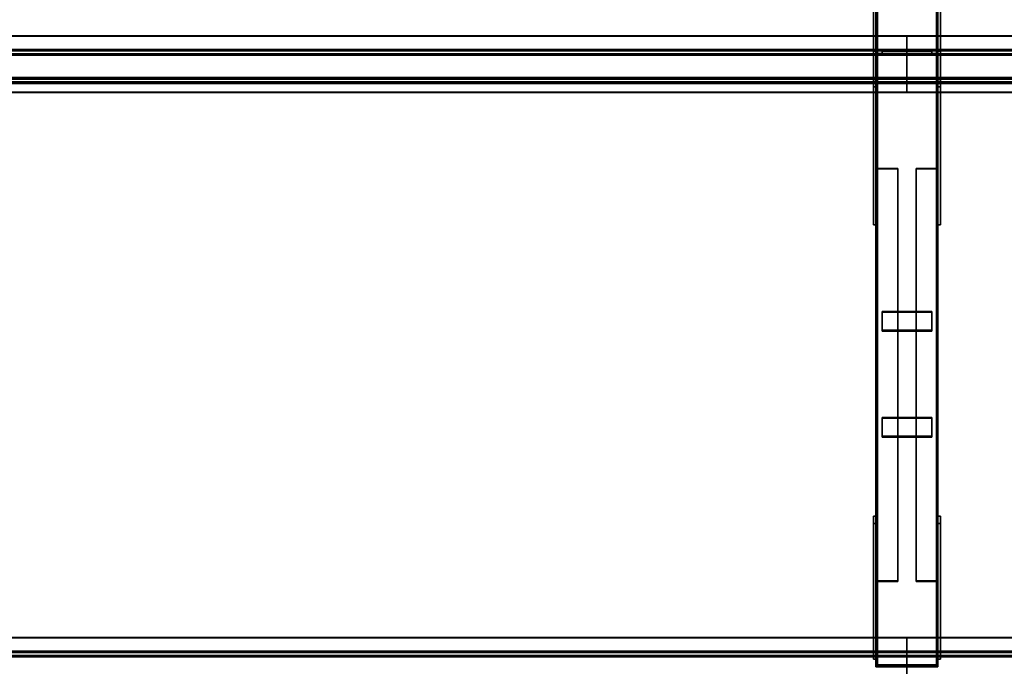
# Model space of a CAD drawing. Extents: x 13429 to 13460.1, y 572.8 to 605.1.
# Tile 128 of 256: x 13452.1 to 13454.1, y 580.3 to 581.6. Entities that reach past the tile are written whole.
import ezdxf

# ---------------------------------------------------------------- set-up
doc = ezdxf.new("R2010")
doc.units = 0
doc.header["$LTSCALE"] = 150
doc.header["$MEASUREMENT"] = 0
doc.layers.add('3DFACE_PLATE', color=7, linetype='CONTINUOUS')
doc.layers.add('3DFACE_SHAPE', color=7, linetype='CONTINUOUS')

msp = doc.modelspace()

# ---------------------------------------------------------------- linework, layer by layer
at = {"layer": '3DFACE_PLATE', "color": 6}
for points, invisible_edges in [([(13453.8658, 581.4783, 0.3474), (13453.8658, 581.4634, 0.4966), (13453.8658, 581.752, 0.3747)], 2), ([(13453.8658, 581.4634, 0.4966), (13453.8658, 581.737, 0.524), (13453.8658, 581.752, 0.3747)], 12), ([(13453.8658, 581.752, 0.3747), (13453.8708, 581.752, 0.3747), (13453.8658, 581.4783, 0.3474)], 2), ([(13453.8708, 581.752, 0.3747), (13453.8708, 581.4783, 0.3474), (13453.8658, 581.4783, 0.3474)], 12), ([(13453.8708, 581.752, 0.3747), (13453.8708, 581.737, 0.524), (13453.8708, 581.4783, 0.3474)], 2), ([(13453.9958, 581.4783, 0.3474), (13453.9958, 581.4634, 0.4966), (13453.9958, 581.752, 0.3747)], 2), ([(13453.9958, 581.4634, 0.4966), (13453.9958, 581.737, 0.524), (13453.9958, 581.752, 0.3747)], 12), ([(13453.9958, 581.752, 0.3747), (13454.0008, 581.752, 0.3747), (13453.9958, 581.4783, 0.3474)], 2), ([(13454.0008, 581.752, 0.3747), (13454.0008, 581.4783, 0.3474), (13453.9958, 581.4783, 0.3474)], 12), ([(13454.0008, 581.752, 0.3747), (13454.0008, 581.737, 0.524), (13454.0008, 581.4783, 0.3474)], 2), ([(13453.8658, 581.4634, 0.4966), (13453.8708, 581.4634, 0.4966), (13453.8658, 581.737, 0.524)], 2), ([(13453.8708, 581.4634, 0.4966), (13453.8708, 581.737, 0.524), (13453.8658, 581.737, 0.524)], 12), ([(13453.8708, 581.737, 0.524), (13453.8708, 581.4634, 0.4966), (13453.8708, 581.4783, 0.3474)], 12), ([(13453.9958, 581.4634, 0.4966), (13454.0008, 581.4634, 0.4966), (13453.9958, 581.737, 0.524)], 2), ([(13454.0008, 581.4634, 0.4966), (13454.0008, 581.737, 0.524), (13453.9958, 581.737, 0.524)], 12), ([(13454.0008, 581.737, 0.524), (13454.0008, 581.4634, 0.4966), (13454.0008, 581.4783, 0.3474)], 12), ([(13453.8658, 581.5354, 0.15), (13453.8658, 581.5354, 0), (13453.8658, 581.1854, 0.15)], 2), ([(13453.8658, 581.5354, 0), (13453.8658, 581.1854, 0), (13453.8658, 581.1854, 0.15)], 12), ([(13453.8658, 581.1854, 0.15), (13453.8708, 581.1854, 0.15), (13453.8658, 581.5354, 0.15)], 2), ([(13453.8708, 581.1854, 0.15), (13453.8708, 581.5354, 0.15), (13453.8658, 581.5354, 0.15)], 12), ([(13453.8658, 581.5354, 0), (13453.8708, 581.5354, 0), (13453.8658, 581.1854, 0)], 2), ([(13453.8708, 581.5354, 0), (13453.8708, 581.1854, 0), (13453.8658, 581.1854, 0)], 12), ([(13453.8658, 581.5354, 0.15), (13453.8708, 581.5354, 0.15), (13453.8658, 581.5354, 0)], 2), ([(13453.8708, 581.5354, 0.15), (13453.8708, 581.5354, 0), (13453.8658, 581.5354, 0)], 12), ([(13453.8708, 581.1854, 0.15), (13453.8708, 581.1854, 0), (13453.8708, 581.5354, 0.15)], 2), ([(13453.8708, 581.1854, 0), (13453.8708, 581.5354, 0), (13453.8708, 581.5354, 0.15)], 12), ([(13453.9833, 581.5355, 0.3054), (13453.9833, 581.5355, 0.2654), (13453.8833, 581.5355, 0.3054)], 2), ([(13453.9833, 581.5355, 0.2654), (13453.8833, 581.5355, 0.2654), (13453.8833, 581.5355, 0.3054)], 12), ([(13453.8833, 581.5355, 0.3054), (13453.8833, 581.5305, 0.3054), (13453.9833, 581.5355, 0.3054)], 2), ([(13453.8833, 581.5305, 0.3054), (13453.9833, 581.5305, 0.3054), (13453.9833, 581.5355, 0.3054)], 12), ([(13453.8833, 581.5355, 0.2654), (13453.8833, 581.5305, 0.2654), (13453.8833, 581.5355, 0.3054)], 2), ([(13453.8833, 581.5305, 0.2654), (13453.8833, 581.5305, 0.3054), (13453.8833, 581.5355, 0.3054)], 12), ([(13453.9833, 581.5355, 0.2654), (13453.9833, 581.5305, 0.2654), (13453.8833, 581.5355, 0.2654)], 2), ([(13453.9833, 581.5305, 0.2654), (13453.8833, 581.5305, 0.2654), (13453.8833, 581.5355, 0.2654)], 12), ([(13453.9833, 581.5355, 0.2334), (13453.9833, 581.5355, 0.1934), (13453.8833, 581.5355, 0.2334)], 2), ([(13453.9833, 581.5355, 0.1934), (13453.8833, 581.5355, 0.1934), (13453.8833, 581.5355, 0.2334)], 12), ([(13453.8833, 581.5355, 0.2334), (13453.8833, 581.5305, 0.2334), (13453.9833, 581.5355, 0.2334)], 2), ([(13453.8833, 581.5305, 0.2334), (13453.9833, 581.5305, 0.2334), (13453.9833, 581.5355, 0.2334)], 12), ([(13453.8833, 581.5355, 0.1934), (13453.8833, 581.5305, 0.1934), (13453.8833, 581.5355, 0.2334)], 2), ([(13453.8833, 581.5305, 0.1934), (13453.8833, 581.5305, 0.2334), (13453.8833, 581.5355, 0.2334)], 12), ([(13453.9833, 581.5355, 0.1934), (13453.9833, 581.5305, 0.1934), (13453.8833, 581.5355, 0.1934)], 2), ([(13453.9833, 581.5305, 0.1934), (13453.8833, 581.5305, 0.1934), (13453.8833, 581.5355, 0.1934)], 12), ([(13453.8833, 581.5305, 0.3054), (13453.8833, 581.5305, 0.2654), (13453.9833, 581.5305, 0.3054)], 2), ([(13453.8833, 581.5305, 0.2654), (13453.9833, 581.5305, 0.2654), (13453.9833, 581.5305, 0.3054)], 12), ([(13453.8833, 581.5305, 0.2334), (13453.8833, 581.5305, 0.1934), (13453.9833, 581.5305, 0.2334)], 2), ([(13453.8833, 581.5305, 0.1934), (13453.9833, 581.5305, 0.1934), (13453.9833, 581.5305, 0.2334)], 12), ([(13453.9833, 581.5355, 0.3054), (13453.9833, 581.5305, 0.3054), (13453.9833, 581.5355, 0.2654)], 2), ([(13453.9833, 581.5305, 0.3054), (13453.9833, 581.5305, 0.2654), (13453.9833, 581.5355, 0.2654)], 12), ([(13453.9833, 581.5355, 0.2334), (13453.9833, 581.5305, 0.2334), (13453.9833, 581.5355, 0.1934)], 2), ([(13453.9833, 581.5305, 0.2334), (13453.9833, 581.5305, 0.1934), (13453.9833, 581.5355, 0.1934)], 12), ([(13453.9958, 581.5354, 0.15), (13453.9958, 581.5354, 0), (13453.9958, 581.1854, 0.15)], 2), ([(13453.9958, 581.5354, 0), (13453.9958, 581.1854, 0), (13453.9958, 581.1854, 0.15)], 12), ([(13453.9958, 581.1854, 0.15), (13454.0008, 581.1854, 0.15), (13453.9958, 581.5354, 0.15)], 2), ([(13454.0008, 581.1854, 0.15), (13454.0008, 581.5354, 0.15), (13453.9958, 581.5354, 0.15)], 12), ([(13453.9958, 581.5354, 0), (13454.0008, 581.5354, 0), (13453.9958, 581.1854, 0)], 2), ([(13454.0008, 581.5354, 0), (13454.0008, 581.1854, 0), (13453.9958, 581.1854, 0)], 12), ([(13453.9958, 581.5354, 0.15), (13454.0008, 581.5354, 0.15), (13453.9958, 581.5354, 0)], 2), ([(13454.0008, 581.5354, 0.15), (13454.0008, 581.5354, 0), (13453.9958, 581.5354, 0)], 12), ([(13454.0008, 581.1854, 0.15), (13454.0008, 581.1854, 0), (13454.0008, 581.5354, 0.15)], 2), ([(13454.0008, 581.1854, 0), (13454.0008, 581.5354, 0), (13454.0008, 581.5354, 0.15)], 12), ([(13453.8658, 581.4783, 0.3474), (13453.8708, 581.4783, 0.3474), (13453.8658, 581.4634, 0.4966)], 2), ([(13453.8708, 581.4783, 0.3474), (13453.8708, 581.4634, 0.4966), (13453.8658, 581.4634, 0.4966)], 12), ([(13453.9958, 581.4783, 0.3474), (13454.0008, 581.4783, 0.3474), (13453.9958, 581.4634, 0.4966)], 2), ([(13454.0008, 581.4783, 0.3474), (13454.0008, 581.4634, 0.4966), (13453.9958, 581.4634, 0.4966)], 12), ([(13453.8658, 581.1854, 0), (13453.8708, 581.1854, 0), (13453.8658, 581.1854, 0.15)], 2), ([(13453.8708, 581.1854, 0), (13453.8708, 581.1854, 0.15), (13453.8658, 581.1854, 0.15)], 12), ([(13453.9958, 581.1854, 0), (13454.0008, 581.1854, 0), (13453.9958, 581.1854, 0.15)], 2), ([(13454.0008, 581.1854, 0), (13454.0008, 581.1854, 0.15), (13453.9958, 581.1854, 0.15)], 12), ([(13453.9833, 580.9731, 0.195), (13453.9833, 581.011, 0.1825), (13453.8833, 580.9731, 0.195)], 2), ([(13453.9833, 581.011, 0.1825), (13453.8833, 581.011, 0.1825), (13453.8833, 580.9731, 0.195)], 12), ([(13453.8833, 581.011, 0.1825), (13453.8833, 581.0095, 0.1777), (13453.8833, 580.9731, 0.195)], 2), ([(13453.9833, 581.011, 0.1825), (13453.9833, 581.0095, 0.1777), (13453.8833, 581.011, 0.1825)], 2), ([(13453.9833, 581.0095, 0.1777), (13453.8833, 581.0095, 0.1777), (13453.8833, 581.011, 0.1825)], 12), ([(13453.8833, 580.9715, 0.1903), (13453.8833, 581.0095, 0.1777), (13453.9833, 580.9715, 0.1903)], 2), ([(13453.8833, 581.0095, 0.1777), (13453.9833, 581.0095, 0.1777), (13453.9833, 580.9715, 0.1903)], 12), ([(13453.8833, 581.0095, 0.1777), (13453.8833, 580.9715, 0.1903), (13453.8833, 580.9731, 0.195)], 12), ([(13453.9833, 580.9731, 0.195), (13453.9833, 580.9715, 0.1903), (13453.9833, 581.011, 0.1825)], 2), ([(13453.9833, 580.9715, 0.1903), (13453.9833, 581.0095, 0.1777), (13453.9833, 581.011, 0.1825)], 12), ([(13453.8833, 580.9731, 0.195), (13453.8833, 580.9715, 0.1903), (13453.9833, 580.9731, 0.195)], 2), ([(13453.8833, 580.9715, 0.1903), (13453.9833, 580.9715, 0.1903), (13453.9833, 580.9731, 0.195)], 12), ([(13453.9833, 580.7594, 0.2655), (13453.9833, 580.7974, 0.253), (13453.8833, 580.7594, 0.2655)], 2), ([(13453.9833, 580.7974, 0.253), (13453.8833, 580.7974, 0.253), (13453.8833, 580.7594, 0.2655)], 12), ([(13453.8833, 580.7974, 0.253), (13453.8833, 580.7958, 0.2482), (13453.8833, 580.7594, 0.2655)], 2), ([(13453.9833, 580.7974, 0.253), (13453.9833, 580.7958, 0.2482), (13453.8833, 580.7974, 0.253)], 2), ([(13453.9833, 580.7958, 0.2482), (13453.8833, 580.7958, 0.2482), (13453.8833, 580.7974, 0.253)], 12), ([(13453.8833, 580.7578, 0.2608), (13453.8833, 580.7958, 0.2482), (13453.9833, 580.7578, 0.2608)], 2), ([(13453.8833, 580.7958, 0.2482), (13453.9833, 580.7958, 0.2482), (13453.9833, 580.7578, 0.2608)], 12), ([(13453.8833, 580.7958, 0.2482), (13453.8833, 580.7578, 0.2608), (13453.8833, 580.7594, 0.2655)], 12), ([(13453.9833, 580.7594, 0.2655), (13453.9833, 580.7578, 0.2608), (13453.9833, 580.7974, 0.253)], 2), ([(13453.9833, 580.7578, 0.2608), (13453.9833, 580.7958, 0.2482), (13453.9833, 580.7974, 0.253)], 12), ([(13453.8833, 580.7594, 0.2655), (13453.8833, 580.7578, 0.2608), (13453.9833, 580.7594, 0.2655)], 2), ([(13453.8833, 580.7578, 0.2608), (13453.9833, 580.7578, 0.2608), (13453.9833, 580.7594, 0.2655)], 12), ([(13453.8658, 580.3252, 0.2321), (13453.8658, 580.3102, 0.3813), (13453.8658, 580.5988, 0.2594)], 2), ([(13453.8658, 580.3102, 0.3813), (13453.8658, 580.5839, 0.4087), (13453.8658, 580.5988, 0.2594)], 12), ([(13453.8708, 580.3252, 0.2321), (13453.8658, 580.3252, 0.2321), (13453.8708, 580.5988, 0.2594)], 2), ([(13453.8658, 580.3252, 0.2321), (13453.8658, 580.5988, 0.2594), (13453.8708, 580.5988, 0.2594)], 12), ([(13453.8708, 580.5988, 0.2594), (13453.8658, 580.5988, 0.2594), (13453.8708, 580.5839, 0.4087)], 2), ([(13453.8658, 580.5988, 0.2594), (13453.8658, 580.5839, 0.4087), (13453.8708, 580.5839, 0.4087)], 12), ([(13453.8708, 580.5988, 0.2594), (13453.8708, 580.5839, 0.4087), (13453.8708, 580.3252, 0.2321)], 2), ([(13453.9958, 580.3252, 0.2321), (13453.9958, 580.3102, 0.3813), (13453.9958, 580.5988, 0.2594)], 2), ([(13453.9958, 580.3102, 0.3813), (13453.9958, 580.5839, 0.4087), (13453.9958, 580.5988, 0.2594)], 12), ([(13454.0008, 580.3252, 0.2321), (13453.9958, 580.3252, 0.2321), (13454.0008, 580.5988, 0.2594)], 2), ([(13453.9958, 580.3252, 0.2321), (13453.9958, 580.5988, 0.2594), (13454.0008, 580.5988, 0.2594)], 12), ([(13454.0008, 580.5988, 0.2594), (13453.9958, 580.5988, 0.2594), (13454.0008, 580.5839, 0.4087)], 2), ([(13453.9958, 580.5988, 0.2594), (13453.9958, 580.5839, 0.4087), (13454.0008, 580.5839, 0.4087)], 12), ([(13454.0008, 580.5988, 0.2594), (13454.0008, 580.5839, 0.4087), (13454.0008, 580.3252, 0.2321)], 2), ([(13453.8708, 580.5839, 0.4087), (13453.8658, 580.5839, 0.4087), (13453.8708, 580.3102, 0.3813)], 2), ([(13453.8658, 580.5839, 0.4087), (13453.8658, 580.3102, 0.3813), (13453.8708, 580.3102, 0.3813)], 12), ([(13453.8708, 580.5839, 0.4087), (13453.8708, 580.3102, 0.3813), (13453.8708, 580.3252, 0.2321)], 12), ([(13454.0008, 580.5839, 0.4087), (13453.9958, 580.5839, 0.4087), (13454.0008, 580.3102, 0.3813)], 2), ([(13453.9958, 580.5839, 0.4087), (13453.9958, 580.3102, 0.3813), (13454.0008, 580.3102, 0.3813)], 12), ([(13454.0008, 580.5839, 0.4087), (13454.0008, 580.3102, 0.3813), (13454.0008, 580.3252, 0.2321)], 12), ([(13453.8708, 580.3102, 0.3813), (13453.8658, 580.3102, 0.3813), (13453.8708, 580.3252, 0.2321)], 2), ([(13453.8658, 580.3102, 0.3813), (13453.8658, 580.3252, 0.2321), (13453.8708, 580.3252, 0.2321)], 12), ([(13454.0008, 580.3102, 0.3813), (13453.9958, 580.3102, 0.3813), (13454.0008, 580.3252, 0.2321)], 2), ([(13453.9958, 580.3102, 0.3813), (13453.9958, 580.3252, 0.2321), (13454.0008, 580.3252, 0.2321)], 12)]:
    msp.add_3dface(points, dxfattribs=dict(at, invisible_edges=invisible_edges))
at = {"layer": '3DFACE_SHAPE', "color": 13}
for points, invisible_edges in [([(13453.8708, 580.296, 0.03), (13453.8708, 585.146, 0.03), (13453.8708, 580.296, -0.02)], 2), ([(13453.8708, 585.146, 0.03), (13453.8708, 585.146, -0.02), (13453.8708, 580.296, -0.02)], 12), ([(13453.8739, 580.296, 0.03), (13453.8739, 585.146, 0.03), (13453.8708, 580.296, 0.03)], 2), ([(13453.8739, 585.146, 0.03), (13453.8708, 585.146, 0.03), (13453.8708, 580.296, 0.03)], 12), ([(13453.8708, 580.296, -0.02), (13453.8708, 585.146, -0.02), (13453.9958, 580.296, -0.02)], 2), ([(13453.8708, 585.146, -0.02), (13453.9958, 585.146, -0.02), (13453.9958, 580.296, -0.02)], 12), ([(13453.8708, 580.3, 0.3501), (13453.8708, 585.146, 0.8348), (13453.8739, 580.3, 0.3501)], 2), ([(13453.8708, 585.146, 0.8348), (13453.8739, 585.146, 0.8348), (13453.8739, 580.3, 0.3501)], 12), ([(13453.8708, 585.141, 0.8845), (13453.8708, 585.146, 0.8348), (13453.8708, 580.3, 0.3501)], 12), ([(13453.8739, 580.296, -0.017), (13453.8739, 585.146, -0.017), (13453.8739, 580.296, 0.03)], 2), ([(13453.8739, 585.146, -0.017), (13453.8739, 585.146, 0.03), (13453.8739, 580.296, 0.03)], 12), ([(13453.9928, 580.296, -0.017), (13453.9928, 585.146, -0.017), (13453.8739, 580.296, -0.017)], 2), ([(13453.9928, 585.146, -0.017), (13453.8739, 585.146, -0.017), (13453.8739, 580.296, -0.017)], 12), ([(13453.8739, 580.3, 0.3501), (13453.8739, 585.146, 0.8348), (13453.8739, 580.2953, 0.3969)], 2), ([(13453.8739, 585.146, 0.8348), (13453.8739, 585.1413, 0.8815), (13453.8739, 580.2953, 0.3969)], 12), ([(13453.9928, 580.296, 0.03), (13453.9928, 585.146, 0.03), (13453.9928, 580.296, -0.017)], 2), ([(13453.9928, 585.146, 0.03), (13453.9928, 585.146, -0.017), (13453.9928, 580.296, -0.017)], 12), ([(13453.9958, 580.296, 0.03), (13453.9958, 585.146, 0.03), (13453.9928, 580.296, 0.03)], 2), ([(13453.9958, 585.146, 0.03), (13453.9928, 585.146, 0.03), (13453.9928, 580.296, 0.03)], 12), ([(13453.9928, 580.3, 0.3501), (13453.9928, 585.146, 0.8348), (13453.9958, 580.3, 0.3501)], 2), ([(13453.9928, 585.146, 0.8348), (13453.9958, 585.146, 0.8348), (13453.9958, 580.3, 0.3501)], 12), ([(13453.9928, 585.1413, 0.8815), (13453.9928, 585.146, 0.8348), (13453.9928, 580.3, 0.3501)], 12), ([(13453.9958, 580.296, -0.02), (13453.9958, 585.146, -0.02), (13453.9958, 580.296, 0.03)], 2), ([(13453.9958, 585.146, -0.02), (13453.9958, 585.146, 0.03), (13453.9958, 580.296, 0.03)], 12), ([(13453.9958, 580.3, 0.3501), (13453.9958, 585.146, 0.8348), (13453.9958, 580.295, 0.3999)], 2), ([(13453.9958, 585.146, 0.8348), (13453.9958, 585.141, 0.8845), (13453.9958, 580.295, 0.3999)], 12), ([(13453.8708, 580.295, 0.3999), (13453.8708, 585.141, 0.8845), (13453.8708, 580.3, 0.3501)], 2), ([(13453.9958, 580.295, 0.3999), (13453.9958, 585.141, 0.8845), (13453.8708, 580.295, 0.3999)], 2), ([(13453.9958, 585.141, 0.8845), (13453.8708, 585.141, 0.8845), (13453.8708, 580.295, 0.3999)], 12), ([(13453.8739, 580.2953, 0.3969), (13453.8739, 585.1413, 0.8815), (13453.9928, 580.2953, 0.3969)], 2), ([(13453.8739, 585.1413, 0.8815), (13453.9928, 585.1413, 0.8815), (13453.9928, 580.2953, 0.3969)], 12), ([(13453.9928, 580.2953, 0.3969), (13453.9928, 585.1413, 0.8815), (13453.9928, 580.3, 0.3501)], 2), ([(13448.6333, 581.5662, 0.5168), (13453.9333, 581.5662, 0.5168), (13448.6333, 581.5363, 0.5138)], 2), ([(13453.9333, 581.5662, 0.5168), (13453.9333, 581.5363, 0.5138), (13448.6333, 581.5363, 0.5138)], 12), ([(13448.6333, 581.5659, 0.5198), (13453.9333, 581.5659, 0.5198), (13448.6333, 581.5662, 0.5168)], 2), ([(13453.9333, 581.5659, 0.5198), (13453.9333, 581.5662, 0.5168), (13448.6333, 581.5662, 0.5168)], 12), ([(13448.6333, 581.5391, 0.5171), (13453.9333, 581.5391, 0.5171), (13448.6333, 581.5659, 0.5198)], 2), ([(13453.9333, 581.5391, 0.5171), (13453.9333, 581.5659, 0.5198), (13448.6333, 581.5659, 0.5198)], 12), ([(13453.9333, 581.5659, 0.5198), (13453.9333, 581.5662, 0.5168), (13453.9333, 581.5363, 0.5138)], 12), ([(13453.9333, 581.5662, 0.5168), (13456.5708, 581.5662, 0.5168), (13453.9333, 581.5363, 0.5138)], 2), ([(13456.5708, 581.5662, 0.5168), (13456.5708, 581.5363, 0.5138), (13453.9333, 581.5363, 0.5138)], 12), ([(13453.9333, 581.5659, 0.5198), (13456.5708, 581.5659, 0.5198), (13453.9333, 581.5662, 0.5168)], 2), ([(13456.5708, 581.5659, 0.5198), (13456.5708, 581.5662, 0.5168), (13453.9333, 581.5662, 0.5168)], 12), ([(13453.9333, 581.5363, 0.5138), (13453.9333, 581.5662, 0.5168), (13453.9333, 581.5391, 0.5171)], 14), ([(13453.9333, 581.5662, 0.5168), (13453.9333, 581.5659, 0.5198), (13453.9333, 581.5391, 0.5171)], 12), ([(13453.9333, 581.5391, 0.5171), (13453.9333, 581.5659, 0.5198), (13453.9333, 581.5363, 0.5138)], 14), ([(13453.9333, 581.5391, 0.5171), (13456.5708, 581.5391, 0.5171), (13453.9333, 581.5659, 0.5198)], 2), ([(13456.5708, 581.5391, 0.5171), (13456.5708, 581.5659, 0.5198), (13453.9333, 581.5659, 0.5198)], 12), ([(13448.6333, 581.5304, 0.6036), (13453.9333, 581.5304, 0.6036), (13448.6333, 581.5391, 0.5171)], 2), ([(13453.9333, 581.5304, 0.6036), (13453.9333, 581.5391, 0.5171), (13448.6333, 581.5391, 0.5171)], 12), ([(13448.6333, 581.5363, 0.5138), (13453.9333, 581.5363, 0.5138), (13448.6333, 581.5277, 0.6003)], 2), ([(13453.9333, 581.5363, 0.5138), (13453.9333, 581.5277, 0.6003), (13448.6333, 581.5277, 0.6003)], 12), ([(13448.6333, 581.4707, 0.5977), (13453.9333, 581.4707, 0.5977), (13448.6333, 581.5304, 0.6036)], 2), ([(13453.9333, 581.4707, 0.5977), (13453.9333, 581.5304, 0.6036), (13448.6333, 581.5304, 0.6036)], 12), ([(13453.9148, 581.5305, 0.0414), (13453.874, 581.5273, 0.0414), (13453.8708, 581.5305, 0.0414)], 3), ([(13453.874, 581.5273, 0.0414), (13453.8708, 581.4865, 0.0414), (13453.8708, 581.5305, 0.0414)], 13), ([(13453.8708, 581.4865, 0.4574), (13453.874, 581.5273, 0.4574), (13453.8708, 581.5305, 0.4574)], 3), ([(13453.874, 581.5273, 0.4574), (13453.9148, 581.5305, 0.4574), (13453.8708, 581.5305, 0.4574)], 13), ([(13453.8708, 581.4865, 0.0414), (13453.8708, 581.4865, 0.4574), (13453.8708, 581.5305, 0.0414)], 2), ([(13453.8708, 581.4865, 0.4574), (13453.8708, 581.5305, 0.4574), (13453.8708, 581.5305, 0.0414)], 12), ([(13453.8708, 581.5305, 0.0414), (13453.8708, 581.5305, 0.4574), (13453.9148, 581.5305, 0.0414)], 2), ([(13453.8708, 581.5305, 0.4574), (13453.9148, 581.5305, 0.4574), (13453.9148, 581.5305, 0.0414)], 12), ([(13453.9148, 581.5273, 0.0414), (13453.874, 581.5273, 0.0414), (13453.9148, 581.5305, 0.0414)], 2), ([(13453.874, 581.5273, 0.4574), (13453.9148, 581.5273, 0.4574), (13453.9148, 581.5305, 0.4574)], 12), ([(13453.9148, 581.5305, 0.0414), (13453.9148, 581.5305, 0.4574), (13453.9148, 581.5273, 0.0414)], 2), ([(13453.9148, 581.5305, 0.4574), (13453.9148, 581.5273, 0.4574), (13453.9148, 581.5273, 0.0414)], 12), ([(13453.9333, 581.5304, 0.6036), (13453.9333, 581.5391, 0.5171), (13453.9333, 581.5277, 0.6003)], 14), ([(13453.9333, 581.5391, 0.5171), (13453.9333, 581.5363, 0.5138), (13453.9333, 581.5277, 0.6003)], 13), ([(13453.9333, 581.5304, 0.6036), (13456.5708, 581.5304, 0.6036), (13453.9333, 581.5391, 0.5171)], 2), ([(13456.5708, 581.5304, 0.6036), (13456.5708, 581.5391, 0.5171), (13453.9333, 581.5391, 0.5171)], 12), ([(13453.9333, 581.5277, 0.6003), (13453.9333, 581.5391, 0.5171), (13453.9333, 581.5304, 0.6036)], 13), ([(13453.9333, 581.5277, 0.6003), (13453.9333, 581.5363, 0.5138), (13453.9333, 581.5391, 0.5171)], 14), ([(13453.9333, 581.5363, 0.5138), (13456.5708, 581.5363, 0.5138), (13453.9333, 581.5277, 0.6003)], 2), ([(13456.5708, 581.5363, 0.5138), (13456.5708, 581.5277, 0.6003), (13453.9333, 581.5277, 0.6003)], 12), ([(13453.9333, 581.5277, 0.6003), (13453.9333, 581.474, 0.5949), (13453.9333, 581.5304, 0.6036)], 14), ([(13453.9333, 581.5304, 0.6036), (13453.9333, 581.474, 0.5949), (13453.9333, 581.4707, 0.5977)], 3), ([(13453.9333, 581.4707, 0.5977), (13456.5708, 581.4707, 0.5977), (13453.9333, 581.5304, 0.6036)], 2), ([(13456.5708, 581.4707, 0.5977), (13456.5708, 581.5304, 0.6036), (13453.9333, 581.5304, 0.6036)], 12), ([(13453.9333, 581.4707, 0.5977), (13453.9333, 581.5277, 0.6003), (13453.9333, 581.5304, 0.6036)], 3), ([(13453.9518, 581.5273, 0.4574), (13453.9926, 581.5273, 0.4574), (13453.9518, 581.5305, 0.4574)], 2), ([(13453.9518, 581.5305, 0.4574), (13453.9926, 581.5273, 0.4574), (13453.9958, 581.5305, 0.4574)], 3), ([(13453.9926, 581.5273, 0.0414), (13453.9518, 581.5305, 0.0414), (13453.9958, 581.5305, 0.0414)], 13), ([(13453.9926, 581.5273, 0.0414), (13453.9518, 581.5273, 0.0414), (13453.9518, 581.5305, 0.0414)], 12), ([(13453.9518, 581.5305, 0.4574), (13453.9518, 581.5305, 0.0414), (13453.9518, 581.5273, 0.4574)], 2), ([(13453.9518, 581.5305, 0.0414), (13453.9518, 581.5273, 0.0414), (13453.9518, 581.5273, 0.4574)], 12), ([(13453.9958, 581.5305, 0.4574), (13453.9958, 581.5305, 0.0414), (13453.9518, 581.5305, 0.4574)], 2), ([(13453.9958, 581.5305, 0.0414), (13453.9518, 581.5305, 0.0414), (13453.9518, 581.5305, 0.4574)], 12), ([(13453.9926, 581.5273, 0.4574), (13453.9958, 581.4865, 0.4574), (13453.9958, 581.5305, 0.4574)], 13), ([(13453.9958, 581.4865, 0.0414), (13453.9926, 581.5273, 0.0414), (13453.9958, 581.5305, 0.0414)], 3), ([(13453.9958, 581.4865, 0.4574), (13453.9958, 581.4865, 0.0414), (13453.9958, 581.5305, 0.4574)], 2), ([(13453.9958, 581.4865, 0.0414), (13453.9958, 581.5305, 0.0414), (13453.9958, 581.5305, 0.4574)], 12), ([(13448.6333, 581.5277, 0.6003), (13453.9333, 581.5277, 0.6003), (13448.6333, 581.474, 0.5949)], 2), ([(13453.9333, 581.5277, 0.6003), (13453.9333, 581.474, 0.5949), (13448.6333, 581.474, 0.5949)], 12), ([(13453.874, 581.5273, 0.0414), (13453.874, 581.4865, 0.0414), (13453.8708, 581.4865, 0.0414)], 12), ([(13453.874, 581.4865, 0.4574), (13453.874, 581.5273, 0.4574), (13453.8708, 581.4865, 0.4574)], 2), ([(13453.874, 581.5273, 0.0414), (13453.874, 581.5273, 0.4574), (13453.874, 581.4865, 0.0414)], 2), ([(13453.874, 581.5273, 0.4574), (13453.874, 581.4865, 0.4574), (13453.874, 581.4865, 0.0414)], 12), ([(13453.9148, 581.5273, 0.0414), (13453.9148, 581.5273, 0.4574), (13453.874, 581.5273, 0.0414)], 2), ([(13453.9148, 581.5273, 0.4574), (13453.874, 581.5273, 0.4574), (13453.874, 581.5273, 0.0414)], 12), ([(13453.9333, 581.5277, 0.6003), (13456.5708, 581.5277, 0.6003), (13453.9333, 581.474, 0.5949)], 2), ([(13456.5708, 581.5277, 0.6003), (13456.5708, 581.474, 0.5949), (13453.9333, 581.474, 0.5949)], 12), ([(13453.9333, 581.474, 0.5949), (13453.9333, 581.5277, 0.6003), (13453.9333, 581.4707, 0.5977)], 14), ([(13453.9518, 581.5273, 0.4574), (13453.9518, 581.5273, 0.0414), (13453.9926, 581.5273, 0.4574)], 2), ([(13453.9518, 581.5273, 0.0414), (13453.9926, 581.5273, 0.0414), (13453.9926, 581.5273, 0.4574)], 12), ([(13453.9926, 581.5273, 0.4574), (13453.9926, 581.4865, 0.4574), (13453.9958, 581.4865, 0.4574)], 12), ([(13453.9926, 581.4865, 0.0414), (13453.9926, 581.5273, 0.0414), (13453.9958, 581.4865, 0.0414)], 2), ([(13453.9926, 581.5273, 0.4574), (13453.9926, 581.5273, 0.0414), (13453.9926, 581.4865, 0.4574)], 2), ([(13453.9926, 581.5273, 0.0414), (13453.9926, 581.4865, 0.0414), (13453.9926, 581.4865, 0.4574)], 12), ([(13448.6333, 581.4827, 0.5084), (13453.9333, 581.4827, 0.5084), (13448.6333, 581.4528, 0.5054)], 2), ([(13453.9333, 581.4827, 0.5084), (13453.9333, 581.4528, 0.5054), (13448.6333, 581.4528, 0.5054)], 12), ([(13448.6333, 581.474, 0.5949), (13453.9333, 581.474, 0.5949), (13448.6333, 581.4827, 0.5084)], 2), ([(13453.9333, 581.474, 0.5949), (13453.9333, 581.4827, 0.5084), (13448.6333, 581.4827, 0.5084)], 12), ([(13448.6333, 581.4794, 0.5111), (13453.9333, 581.4794, 0.5111), (13448.6333, 581.4707, 0.5977)], 2), ([(13453.9333, 581.4794, 0.5111), (13453.9333, 581.4707, 0.5977), (13448.6333, 581.4707, 0.5977)], 12), ([(13448.6333, 581.4525, 0.5085), (13453.9333, 581.4525, 0.5085), (13448.6333, 581.4794, 0.5111)], 2), ([(13453.9333, 581.4525, 0.5085), (13453.9333, 581.4794, 0.5111), (13448.6333, 581.4794, 0.5111)], 12), ([(13453.874, 581.4865, 0.0414), (13453.874, 581.4865, 0.4574), (13453.8708, 581.4865, 0.0414)], 2), ([(13453.874, 581.4865, 0.4574), (13453.8708, 581.4865, 0.4574), (13453.8708, 581.4865, 0.0414)], 12), ([(13453.9333, 581.4528, 0.5054), (13453.9333, 581.4794, 0.5111), (13453.9333, 581.4827, 0.5084)], 3), ([(13453.9333, 581.4794, 0.5111), (13453.9333, 581.474, 0.5949), (13453.9333, 581.4827, 0.5084)], 13), ([(13453.9333, 581.4827, 0.5084), (13456.5708, 581.4827, 0.5084), (13453.9333, 581.4528, 0.5054)], 2), ([(13456.5708, 581.4827, 0.5084), (13456.5708, 581.4528, 0.5054), (13453.9333, 581.4528, 0.5054)], 12), ([(13453.9333, 581.474, 0.5949), (13456.5708, 581.474, 0.5949), (13453.9333, 581.4827, 0.5084)], 2), ([(13456.5708, 581.474, 0.5949), (13456.5708, 581.4827, 0.5084), (13453.9333, 581.4827, 0.5084)], 12), ([(13453.9333, 581.4528, 0.5054), (13453.9333, 581.4827, 0.5084), (13453.9333, 581.4525, 0.5085)], 2), ([(13453.9333, 581.4525, 0.5085), (13453.9333, 581.4827, 0.5084), (13453.9333, 581.4794, 0.5111)], 3), ([(13453.9333, 581.4827, 0.5084), (13453.9333, 581.474, 0.5949), (13453.9333, 581.4794, 0.5111)], 14), ([(13453.9333, 581.4525, 0.5085), (13453.9333, 581.4794, 0.5111), (13453.9333, 581.4528, 0.5054)], 2), ([(13453.9333, 581.474, 0.5949), (13453.9333, 581.4794, 0.5111), (13453.9333, 581.4707, 0.5977)], 13), ([(13453.9333, 581.4794, 0.5111), (13456.5708, 581.4794, 0.5111), (13453.9333, 581.4707, 0.5977)], 2), ([(13456.5708, 581.4794, 0.5111), (13456.5708, 581.4707, 0.5977), (13453.9333, 581.4707, 0.5977)], 12), ([(13453.9333, 581.4525, 0.5085), (13456.5708, 581.4525, 0.5085), (13453.9333, 581.4794, 0.5111)], 2), ([(13456.5708, 581.4525, 0.5085), (13456.5708, 581.4794, 0.5111), (13453.9333, 581.4794, 0.5111)], 12), ([(13453.9333, 581.4794, 0.5111), (13453.9333, 581.474, 0.5949), (13453.9333, 581.4707, 0.5977)], 3), ([(13453.9926, 581.4865, 0.4574), (13453.9926, 581.4865, 0.0414), (13453.9958, 581.4865, 0.4574)], 2), ([(13453.9926, 581.4865, 0.0414), (13453.9958, 581.4865, 0.0414), (13453.9958, 581.4865, 0.4574)], 12), ([(13448.6333, 581.4528, 0.5054), (13453.9333, 581.4528, 0.5054), (13448.6333, 581.4525, 0.5085)], 2), ([(13453.9333, 581.4528, 0.5054), (13453.9333, 581.4525, 0.5085), (13448.6333, 581.4525, 0.5085)], 12), ([(13453.9333, 581.4528, 0.5054), (13456.5708, 581.4528, 0.5054), (13453.9333, 581.4525, 0.5085)], 2), ([(13456.5708, 581.4528, 0.5054), (13456.5708, 581.4525, 0.5085), (13453.9333, 581.4525, 0.5085)], 12), ([(13453.9148, 581.2991, 0.0822), (13453.874, 581.2981, 0.0792), (13453.8708, 581.2991, 0.0822)], 3), ([(13453.874, 581.2981, 0.0792), (13453.8708, 581.2853, 0.0404), (13453.8708, 581.2991, 0.0822)], 13), ([(13453.8708, 581.2853, 0.0404), (13453.8708, 580.4544, 0.3145), (13453.8708, 581.2991, 0.0822)], 2), ([(13453.8708, 580.4544, 0.3145), (13453.8708, 580.4682, 0.3563), (13453.8708, 581.2991, 0.0822)], 12), ([(13453.8708, 581.2991, 0.0822), (13453.8708, 580.4682, 0.3563), (13453.9148, 581.2991, 0.0822)], 2), ([(13453.8708, 580.4682, 0.3563), (13453.9148, 580.4682, 0.3563), (13453.9148, 581.2991, 0.0822)], 12), ([(13453.874, 581.2981, 0.0792), (13453.874, 581.2853, 0.0404), (13453.8708, 581.2853, 0.0404)], 12), ([(13453.9148, 581.2981, 0.0792), (13453.874, 581.2981, 0.0792), (13453.9148, 581.2991, 0.0822)], 2), ([(13453.874, 581.2981, 0.0792), (13453.874, 580.4672, 0.3533), (13453.874, 581.2853, 0.0404)], 2), ([(13453.9148, 581.2981, 0.0792), (13453.9148, 580.4672, 0.3533), (13453.874, 581.2981, 0.0792)], 2), ([(13453.9148, 580.4672, 0.3533), (13453.874, 580.4672, 0.3533), (13453.874, 581.2981, 0.0792)], 12), ([(13453.9148, 581.2991, 0.0822), (13453.9148, 580.4682, 0.3563), (13453.9148, 581.2981, 0.0792)], 2), ([(13453.9148, 580.4682, 0.3563), (13453.9148, 580.4672, 0.3533), (13453.9148, 581.2981, 0.0792)], 12), ([(13453.9926, 581.2981, 0.0792), (13453.9518, 581.2991, 0.0822), (13453.9958, 581.2991, 0.0822)], 13), ([(13453.9926, 581.2981, 0.0792), (13453.9518, 581.2981, 0.0792), (13453.9518, 581.2991, 0.0822)], 12), ([(13453.9518, 580.4682, 0.3563), (13453.9518, 581.2991, 0.0822), (13453.9518, 580.4672, 0.3533)], 2), ([(13453.9518, 581.2991, 0.0822), (13453.9518, 581.2981, 0.0792), (13453.9518, 580.4672, 0.3533)], 12), ([(13453.9958, 580.4682, 0.3563), (13453.9958, 581.2991, 0.0822), (13453.9518, 580.4682, 0.3563)], 2), ([(13453.9958, 581.2991, 0.0822), (13453.9518, 581.2991, 0.0822), (13453.9518, 580.4682, 0.3563)], 12), ([(13453.9518, 580.4672, 0.3533), (13453.9518, 581.2981, 0.0792), (13453.9926, 580.4672, 0.3533)], 2), ([(13453.9518, 581.2981, 0.0792), (13453.9926, 581.2981, 0.0792), (13453.9926, 580.4672, 0.3533)], 12), ([(13453.9958, 581.2853, 0.0404), (13453.9926, 581.2981, 0.0792), (13453.9958, 581.2991, 0.0822)], 3), ([(13453.9926, 581.2853, 0.0404), (13453.9926, 581.2981, 0.0792), (13453.9958, 581.2853, 0.0404)], 2), ([(13453.9926, 580.4672, 0.3533), (13453.9926, 581.2981, 0.0792), (13453.9926, 580.4544, 0.3145)], 2), ([(13453.9926, 581.2981, 0.0792), (13453.9926, 581.2853, 0.0404), (13453.9926, 580.4544, 0.3145)], 12), ([(13453.9958, 581.2853, 0.0404), (13453.9958, 581.2991, 0.0822), (13453.9958, 580.4682, 0.3563)], 12), ([(13453.874, 581.2853, 0.0404), (13453.874, 580.4544, 0.3145), (13453.8708, 581.2853, 0.0404)], 2), ([(13453.874, 580.4544, 0.3145), (13453.8708, 580.4544, 0.3145), (13453.8708, 581.2853, 0.0404)], 12), ([(13453.874, 580.4672, 0.3533), (13453.874, 580.4544, 0.3145), (13453.874, 581.2853, 0.0404)], 12), ([(13453.9926, 580.4544, 0.3145), (13453.9926, 581.2853, 0.0404), (13453.9958, 580.4544, 0.3145)], 2), ([(13453.9926, 581.2853, 0.0404), (13453.9958, 581.2853, 0.0404), (13453.9958, 580.4544, 0.3145)], 12), ([(13453.9958, 580.4544, 0.3145), (13453.9958, 581.2853, 0.0404), (13453.9958, 580.4682, 0.3563)], 2), ([(13453.8708, 580.4544, 0.3145), (13453.874, 580.4672, 0.3533), (13453.8708, 580.4682, 0.3563)], 3), ([(13453.874, 580.4672, 0.3533), (13453.9148, 580.4682, 0.3563), (13453.8708, 580.4682, 0.3563)], 13), ([(13453.874, 580.4544, 0.3145), (13453.874, 580.4672, 0.3533), (13453.8708, 580.4544, 0.3145)], 2), ([(13453.874, 580.4672, 0.3533), (13453.9148, 580.4672, 0.3533), (13453.9148, 580.4682, 0.3563)], 12), ([(13453.9518, 580.4672, 0.3533), (13453.9926, 580.4672, 0.3533), (13453.9518, 580.4682, 0.3563)], 2), ([(13453.9518, 580.4682, 0.3563), (13453.9926, 580.4672, 0.3533), (13453.9958, 580.4682, 0.3563)], 3), ([(13453.9926, 580.4672, 0.3533), (13453.9958, 580.4544, 0.3145), (13453.9958, 580.4682, 0.3563)], 13), ([(13453.9926, 580.4672, 0.3533), (13453.9926, 580.4544, 0.3145), (13453.9958, 580.4544, 0.3145)], 12), ([(13448.6333, 580.3537, 0.3955), (13453.9333, 580.3537, 0.3955), (13448.6333, 580.3238, 0.3925)], 2), ([(13453.9333, 580.3537, 0.3955), (13453.9333, 580.3238, 0.3925), (13448.6333, 580.3238, 0.3925)], 12), ([(13448.6333, 580.3534, 0.3985), (13453.9333, 580.3534, 0.3985), (13448.6333, 580.3537, 0.3955)], 2), ([(13453.9333, 580.3534, 0.3985), (13453.9333, 580.3537, 0.3955), (13448.6333, 580.3537, 0.3955)], 12), ([(13448.6333, 580.3266, 0.3959), (13453.9333, 580.3266, 0.3959), (13448.6333, 580.3534, 0.3985)], 2), ([(13453.9333, 580.3266, 0.3959), (13453.9333, 580.3534, 0.3985), (13448.6333, 580.3534, 0.3985)], 12), ([(13453.8739, 580.299, 0.4), (13453.8708, 580.346, 0.4), (13453.8708, 580.296, 0.4)], 13), ([(13453.8739, 580.299, 0.4), (13453.8739, 580.346, 0.4), (13453.8708, 580.346, 0.4)], 12), ([(13453.8739, 580.346), (13453.8739, 580.299), (13453.8708, 580.346)], 2), ([(13453.8708, 580.346), (13453.8739, 580.299), (13453.8708, 580.296)], 3), ([(13453.8708, 580.346, 0.4), (13453.8708, 580.346), (13453.8708, 580.296, 0.4)], 2), ([(13453.8708, 580.346), (13453.8708, 580.296), (13453.8708, 580.296, 0.4)], 12), ([(13453.8739, 580.346, 0.4), (13453.8739, 580.346), (13453.8708, 580.346, 0.4)], 2), ([(13453.8739, 580.346), (13453.8708, 580.346), (13453.8708, 580.346, 0.4)], 12), ([(13453.8739, 580.299, 0.4), (13453.8739, 580.299), (13453.8739, 580.346, 0.4)], 2), ([(13453.8739, 580.299), (13453.8739, 580.346), (13453.8739, 580.346, 0.4)], 12), ([(13453.9333, 580.3534, 0.3985), (13453.9333, 580.3537, 0.3955), (13453.9333, 580.3238, 0.3925)], 12), ([(13453.9333, 580.3537, 0.3955), (13456.5708, 580.3537, 0.3955), (13453.9333, 580.3238, 0.3925)], 2), ([(13456.5708, 580.3537, 0.3955), (13456.5708, 580.3238, 0.3925), (13453.9333, 580.3238, 0.3925)], 12), ([(13453.9333, 580.3534, 0.3985), (13456.5708, 580.3534, 0.3985), (13453.9333, 580.3537, 0.3955)], 2), ([(13456.5708, 580.3534, 0.3985), (13456.5708, 580.3537, 0.3955), (13453.9333, 580.3537, 0.3955)], 12), ([(13453.9333, 580.3238, 0.3925), (13453.9333, 580.3537, 0.3955), (13453.9333, 580.3266, 0.3959)], 14), ([(13453.9333, 580.3537, 0.3955), (13453.9333, 580.3534, 0.3985), (13453.9333, 580.3266, 0.3959)], 12), ([(13453.9333, 580.3266, 0.3959), (13453.9333, 580.3534, 0.3985), (13453.9333, 580.3238, 0.3925)], 14), ([(13453.9333, 580.3266, 0.3959), (13456.5708, 580.3266, 0.3959), (13453.9333, 580.3534, 0.3985)], 2), ([(13456.5708, 580.3266, 0.3959), (13456.5708, 580.3534, 0.3985), (13453.9333, 580.3534, 0.3985)], 12), ([(13453.9928, 580.346, 0.4), (13453.9928, 580.299, 0.4), (13453.9958, 580.346, 0.4)], 2), ([(13453.9958, 580.346, 0.4), (13453.9928, 580.299, 0.4), (13453.9958, 580.296, 0.4)], 3), ([(13453.9928, 580.299), (13453.9958, 580.346), (13453.9958, 580.296)], 13), ([(13453.9928, 580.299), (13453.9928, 580.346), (13453.9958, 580.346)], 12), ([(13453.9928, 580.346, 0.4), (13453.9928, 580.346), (13453.9928, 580.299, 0.4)], 2), ([(13453.9928, 580.346), (13453.9928, 580.299), (13453.9928, 580.299, 0.4)], 12), ([(13453.9958, 580.346, 0.4), (13453.9958, 580.346), (13453.9928, 580.346, 0.4)], 2), ([(13453.9958, 580.346), (13453.9928, 580.346), (13453.9928, 580.346, 0.4)], 12), ([(13453.9958, 580.296, 0.4), (13453.9958, 580.296), (13453.9958, 580.346, 0.4)], 2), ([(13453.9958, 580.296), (13453.9958, 580.346), (13453.9958, 580.346, 0.4)], 12), ([(13448.6333, 580.3179, 0.4824), (13453.9333, 580.3179, 0.4824), (13448.6333, 580.3266, 0.3959)], 2), ([(13453.9333, 580.3179, 0.4824), (13453.9333, 580.3266, 0.3959), (13448.6333, 580.3266, 0.3959)], 12), ([(13448.6333, 580.3238, 0.3925), (13453.9333, 580.3238, 0.3925), (13448.6333, 580.3152, 0.4791)], 2), ([(13453.9333, 580.3238, 0.3925), (13453.9333, 580.3152, 0.4791), (13448.6333, 580.3152, 0.4791)], 12), ([(13453.9333, 580.3179, 0.4824), (13453.9333, 580.3266, 0.3959), (13453.9333, 580.3152, 0.4791)], 14), ([(13453.9333, 580.3266, 0.3959), (13453.9333, 580.3238, 0.3925), (13453.9333, 580.3152, 0.4791)], 13), ([(13453.9333, 580.3179, 0.4824), (13456.5708, 580.3179, 0.4824), (13453.9333, 580.3266, 0.3959)], 2), ([(13456.5708, 580.3179, 0.4824), (13456.5708, 580.3266, 0.3959), (13453.9333, 580.3266, 0.3959)], 12), ([(13453.9333, 580.3152, 0.4791), (13453.9333, 580.3266, 0.3959), (13453.9333, 580.3179, 0.4824)], 13), ([(13453.9333, 580.3152, 0.4791), (13453.9333, 580.3238, 0.3925), (13453.9333, 580.3266, 0.3959)], 14), ([(13453.9333, 580.3238, 0.3925), (13456.5708, 580.3238, 0.3925), (13453.9333, 580.3152, 0.4791)], 2), ([(13456.5708, 580.3238, 0.3925), (13456.5708, 580.3152, 0.4791), (13453.9333, 580.3152, 0.4791)], 12), ([(13448.6333, 580.2582, 0.4764), (13453.9333, 580.2582, 0.4764), (13448.6333, 580.3179, 0.4824)], 2), ([(13453.9333, 580.2582, 0.4764), (13453.9333, 580.3179, 0.4824), (13448.6333, 580.3179, 0.4824)], 12), ([(13448.6333, 580.3152, 0.4791), (13453.9333, 580.3152, 0.4791), (13448.6333, 580.2615, 0.4737)], 2), ([(13453.9333, 580.3152, 0.4791), (13453.9333, 580.2615, 0.4737), (13448.6333, 580.2615, 0.4737)], 12), ([(13453.8739, 580.3, 0.3501), (13453.8739, 580.2953, 0.3969), (13453.8708, 580.3, 0.3501)], 2), ([(13453.8708, 580.3, 0.3501), (13453.8739, 580.2953, 0.3969), (13453.8708, 580.295, 0.3999)], 3), ([(13453.9958, 580.296, 0.4), (13453.8739, 580.299, 0.4), (13453.8708, 580.296, 0.4)], 3), ([(13453.8739, 580.299), (13453.9928, 580.299), (13453.8708, 580.296)], 14), ([(13453.8708, 580.296), (13453.9928, 580.299), (13453.9958, 580.296)], 3), ([(13453.9928, 580.299, 0.4), (13453.8739, 580.299, 0.4), (13453.9958, 580.296, 0.4)], 14), ([(13453.9928, 580.299, 0.4), (13453.9928, 580.299), (13453.8739, 580.299, 0.4)], 2), ([(13453.9928, 580.299), (13453.8739, 580.299), (13453.8739, 580.299, 0.4)], 12), ([(13453.9333, 580.3152, 0.4791), (13453.9333, 580.2615, 0.4737), (13453.9333, 580.3179, 0.4824)], 14), ([(13453.9333, 580.3179, 0.4824), (13453.9333, 580.2615, 0.4737), (13453.9333, 580.2582, 0.4764)], 3), ([(13453.9333, 580.2582, 0.4764), (13456.5708, 580.2582, 0.4764), (13453.9333, 580.3179, 0.4824)], 2), ([(13456.5708, 580.2582, 0.4764), (13456.5708, 580.3179, 0.4824), (13453.9333, 580.3179, 0.4824)], 12), ([(13453.9333, 580.2582, 0.4764), (13453.9333, 580.3152, 0.4791), (13453.9333, 580.3179, 0.4824)], 3), ([(13453.9333, 580.3152, 0.4791), (13456.5708, 580.3152, 0.4791), (13453.9333, 580.2615, 0.4737)], 2), ([(13456.5708, 580.3152, 0.4791), (13456.5708, 580.2615, 0.4737), (13453.9333, 580.2615, 0.4737)], 12), ([(13453.9333, 580.2615, 0.4737), (13453.9333, 580.3152, 0.4791), (13453.9333, 580.2582, 0.4764)], 14), ([(13453.9928, 580.2953, 0.3969), (13453.9958, 580.3, 0.3501), (13453.9958, 580.295, 0.3999)], 13), ([(13453.9928, 580.2953, 0.3969), (13453.9928, 580.3, 0.3501), (13453.9958, 580.3, 0.3501)], 12), ([(13453.9958, 580.296, -0.02), (13453.8739, 580.296, -0.017), (13453.8708, 580.296, -0.02)], 3), ([(13453.8739, 580.296, -0.017), (13453.8708, 580.296, 0.03), (13453.8708, 580.296, -0.02)], 13), ([(13453.8739, 580.296, -0.017), (13453.8739, 580.296, 0.03), (13453.8708, 580.296, 0.03)], 12), ([(13453.9928, 580.296, -0.017), (13453.8739, 580.296, -0.017), (13453.9958, 580.296, -0.02)], 14), ([(13453.9928, 580.296, 0.03), (13453.9928, 580.296, -0.017), (13453.9958, 580.296, 0.03)], 2), ([(13453.9958, 580.296, 0.03), (13453.9928, 580.296, -0.017), (13453.9958, 580.296, -0.02)], 3)]:
    msp.add_3dface(points, dxfattribs=dict(at, invisible_edges=invisible_edges))

doc.saveas('drawing.dxf')
